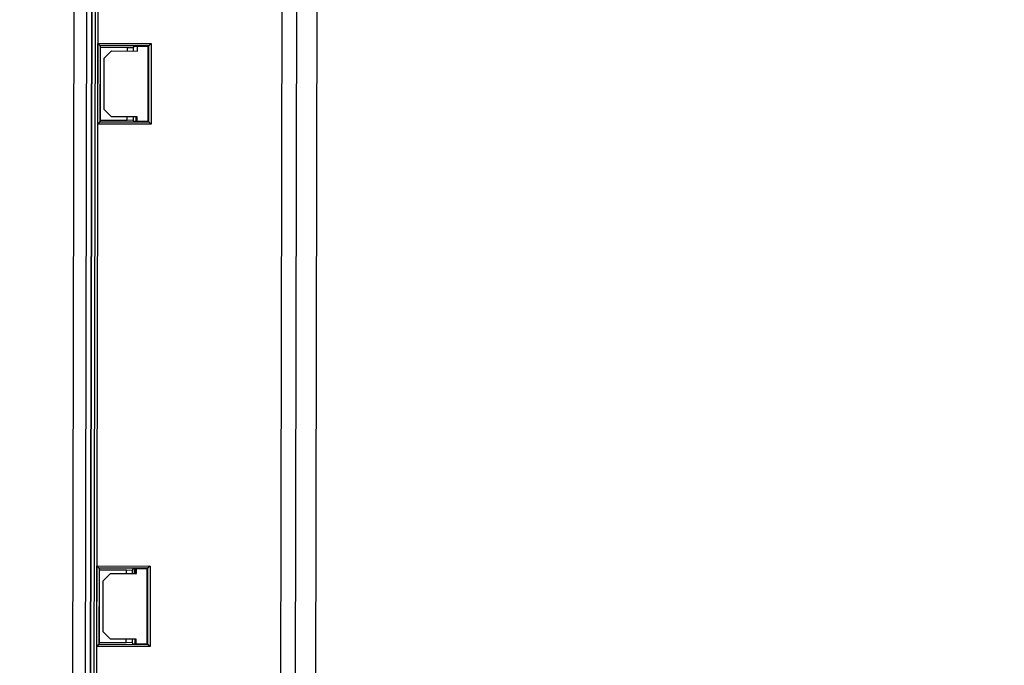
# Model space of a CAD drawing. Header units: millimetres. Extents: x 40090 to 187415, y -53271 to 40260.
# Tile 248 of 256: x 126853 to 126988, y 16527 to 16615. Entities that reach past the tile are written whole.
import ezdxf

# ---------------------------------------------------------------- set-up
doc = ezdxf.new("R2010")
doc.units = ezdxf.units.MM
for name, color, linetype in [('AVM_nárokLAN', 30, 'Continuous'), ('AVM_projektor', 6, 'Continuous'), ('AVM_sp_230VAC', 170, 'Continuous')]:
    doc.layers.add(name, color=color, linetype=linetype)
doc.styles.add('AVM', font='arial.ttf')
doc.dimstyles.new('AVM-1_50', dxfattribs={"dimscale": 40, "dimtxt": 2.5, "dimasz": 2.5, "dimexe": 1.25, "dimexo": 0.625, "dimtad": 1, "dimdec": 0, "dimrnd": 1, "dimtxsty": 'AVM', "dimcen": 2.5, "dimclrd": 256, "dimclre": 256, "dimclrt": 256, "dimadec": 0, "dimazin": 0, "dimtfac": 1, "dimtdec": 0, "dimtmove": 0, "dimatfit": 3, "dimfxl": 0, "dimarcsym": 0})

# ---------------------------------------------------------------- blocks, each defined once
blk = doc.blocks.new('PT-FW430-bottom')
for p, q in [((51.51, 33.28), (200.49, 33.28)), ((200.49, 30.56), (50.97, 30.56)), ((197.93, 28.52), (48.94, 28.52)), ((72.19, 10.6), (72.49, 10.3)), ((72.19, 10.6), (83.21, 10.6)), ((72.19, 3.3), (72.19, 10.6)), ((72.58, 10.21), (72.49, 10.3)), ((82.91, 10.3), (72.49, 10.3)), ((72.49, 10.3), (72.49, 3.6)), ((82.82, 10.21), (72.58, 10.21)), ((72.58, 10.21), (72.58, 8.21)), ((82.82, 10.21), (82.91, 10.3)), ((82.82, 8.21), (82.82, 10.21)), ((83.21, 10.6), (82.91, 10.3)), ((82.91, 3.6), (82.91, 10.3)), ((83.21, 10.6), (83.21, 3.3)), ((143.69, 10.6), (143.99, 10.3)), ((143.69, 10.6), (154.71, 10.6)), ((143.69, 3.3), (143.69, 10.6)), ((144.08, 10.21), (143.99, 10.3)), ((143.99, 10.3), (143.99, 3.6)), ((154.41, 10.3), (143.99, 10.3)), ((144.08, 10.21), (144.08, 8.21)), ((154.32, 10.21), (144.08, 10.21)), ((154.32, 10.21), (154.41, 10.3)), ((154.32, 8.21), (154.32, 10.21)), ((154.71, 10.6), (154.41, 10.3)), ((154.41, 3.6), (154.41, 10.3)), ((154.71, 10.6), (154.71, 3.3)), ((73.2, 8.72), (72.58, 8.72)), ((72.58, 8.21), (72.74, 8.15)), ((72.7, 7.35), (72.74, 8.15)), ((72.74, 8.15), (73.2, 8.15)), ((73.2, 5.17), (73.2, 8.72)), ((82.2, 8.72), (82.2, 5.17)), ((82.82, 8.72), (82.2, 8.72)), ((82.82, 8.59), (82.2, 8.59)), ((82.82, 8.56), (82.2, 8.56)), ((82.2, 8.15), (82.66, 8.15)), ((82.66, 8.15), (82.82, 8.21)), ((82.66, 8.15), (82.7, 7.35)), ((144.7, 8.72), (144.08, 8.72)), ((144.7, 8.59), (144.08, 8.59)), ((144.7, 8.47), (144.08, 8.47)), ((144.08, 8.21), (144.24, 8.15)), ((144.2, 7.35), (144.24, 8.15)), ((144.24, 8.15), (144.7, 8.15)), ((144.7, 5.17), (144.7, 8.72)), ((153.7, 8.72), (153.7, 5.17)), ((154.32, 8.72), (153.7, 8.72)), ((154.32, 8.59), (153.7, 8.59)), ((153.7, 8.54), (154.32, 8.54)), ((153.7, 8.15), (154.16, 8.15)), ((154.16, 8.15), (154.32, 8.21)), ((154.16, 8.15), (154.2, 7.35)), ((73.2, 7.35), (72.7, 7.35)), ((72.7, 3.67), (72.7, 7.35)), ((82.7, 7.35), (82.2, 7.35)), ((82.7, 7.35), (82.7, 3.67)), ((144.7, 7.35), (144.2, 7.35)), ((144.2, 3.67), (144.2, 7.35)), ((154.2, 7.35), (153.7, 7.35)), ((154.2, 7.35), (154.2, 3.67)), ((74.2, 4.17), (73.2, 5.17)), ((81.2, 4.17), (74.2, 4.17)), ((82.2, 5.17), (81.2, 4.17)), ((145.7, 4.17), (144.7, 5.17)), ((152.7, 4.17), (145.7, 4.17)), ((153.7, 5.17), (152.7, 4.17)), ((-197.93, 3.28), (197.93, 3.28)), ((197.93, 2.98), (-197.93, 2.98)), ((197.93, 2.98), (-8.33, 2.98)), ((72.49, 3.6), (72.19, 3.3)), ((83.21, 3.3), (72.19, 3.3)), ((72.7, 3.67), (72.49, 3.6)), ((72.49, 3.6), (82.91, 3.6)), ((82.7, 3.67), (72.7, 3.67)), ((82.7, 3.67), (82.91, 3.6)), ((82.91, 3.6), (83.21, 3.3)), ((143.99, 3.6), (143.69, 3.3)), ((154.71, 3.3), (143.69, 3.3)), ((144.2, 3.67), (143.99, 3.6)), ((143.99, 3.6), (154.41, 3.6)), ((154.2, 3.67), (144.2, 3.67)), ((154.2, 3.67), (154.41, 3.6)), ((154.41, 3.6), (154.71, 3.3)), ((197.92, 2.47), (-197.92, 2.47)), ((-197.92, 1.71), (197.92, 1.71)), ((197.93, 2.51), (-8.33, 2.51)), ((197.93, 2.49), (-8.32, 2.49)), ((-197.92, 0), (197.92, 0))]:
    blk.add_line(p, q)
for centre, start_param, end_param in [((72.49, 3.3), 3.159046, 3.193952), ((82.91, 3.3), 3.089233, 3.124139), ((143.99, 3.3), 3.159046, 3.193952), ((154.41, 3.3), 3.089233, 3.124139)]:
    blk.add_ellipse(centre, major_axis=(0, -0.3), ratio=0.052408, start_param=start_param, end_param=end_param)

msp = doc.modelspace()

# ---------------------------------------------------------------- block references
at = {"layer": 'AVM_projektor', "rotation": 269.8895464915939}
msp.add_blockref('PT-FW430-bottom', (126860.87, 16683.84), dxfattribs=at)

# ---------------------------------------------------------------- leaders
at = {"layer": 'AVM_nárokLAN', "annotation_type": 0, "has_hookline": 1, "hookline_direction": 1, "text_width": 5076.4}
msp.add_leader([(127206.35, 16953.67), (123491.29, 15020.49), (123391.29, 15020.49)], dimstyle='AVM-1_50', override={"dimgap": 0.625, "dimtad": 0}, dxfattribs=at)
at = {"layer": 'AVM_sp_230VAC', "annotation_type": 0, "has_hookline": 1, "hookline_direction": 1, "text_width": 3709.28}
msp.add_leader([(127122.44, 16960.35), (123569.46, 15887.71), (123469.46, 15887.71)], dimstyle='AVM-1_50', override={"dimgap": 0.625, "dimtad": 0}, dxfattribs=at)

doc.saveas('drawing.dxf')
